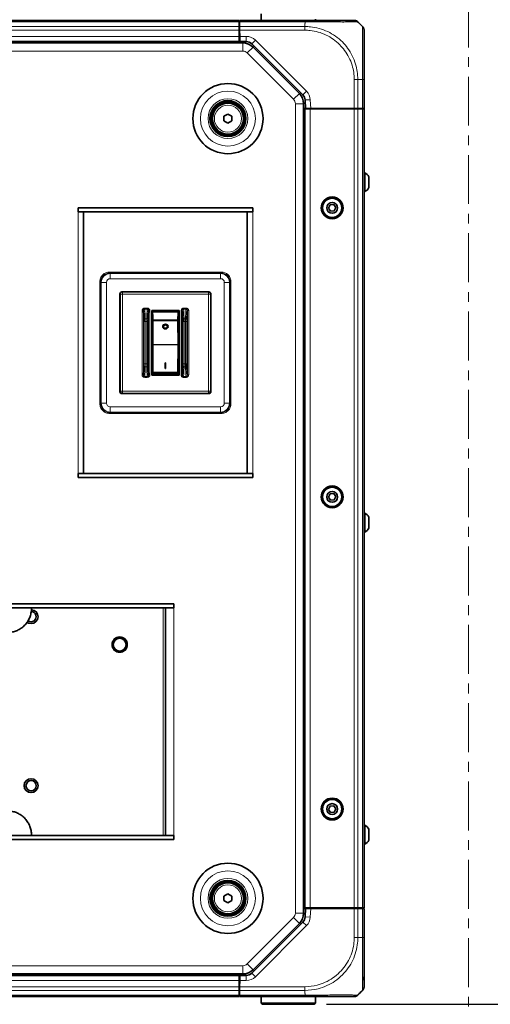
# Model space of a CAD drawing. Header units: millimetres. Extents: x 0 to 1118, y 0 to 864.
# Tile 83 of 91: x 948 to 1009, y 197 to 325. Entities that reach past the tile are written whole.
import ezdxf

# ---------------------------------------------------------------- set-up
doc = ezdxf.new("R2010")
doc.units = ezdxf.units.MM
doc.linetypes.add('CENTER', pattern=[10.16, 6.35, -1.27, 1.27, -1.27])
doc.layers.add('ALPHAREV', color=7, linetype='Continuous', lineweight=25)
doc.styles.add('SLDTEXTSTYLE0', font='TXT', dxfattribs={"width": 0.605})
doc.dimstyles.new('SLDDIMSTYLE0', dxfattribs={"dimtxt": 3.175, "dimasz": 4.572, "dimexe": 0, "dimexo": 0.0625, "dimgap": 0.79375, "dimtad": 0, "dimtih": 1, "dimtoh": 1, "dimdec": 1, "dimlfac": 3, "dimrnd": 1e-09, "dimzin": 4, "dimdsep": 46, "dimtxsty": 'SLDTEXTSTYLE0', "dimsah": 1, "dimcen": 0.09, "dimadec": 0, "dimazin": 1, "dimtfac": 1, "dimtofl": 0, "dimtmove": 0, "dimatfit": 3, "dimfxl": 1, "dimfrac": 2, "dimtolj": 1, "dimtzin": 12, "dimarcsym": 0})

# ---------------------------------------------------------------- blocks, each defined once
blk = doc.blocks.new('_D')
at = {"layer": 'ALPHAREV'}
for p, q in [((972.64, 365.93), (1042.36, 365.93)), ((1040.76, 365.93), (1040.76, 284.59)), ((1041.97, 283.86), (1040.88, 283.86)), ((1040.88, 283.86), (1040.88, 278.99)), ((1050.46, 283.86), (1051.55, 283.86)), ((1051.55, 283.86), (1051.55, 278.99)), ((1040.88, 278.99), (1041.97, 278.99)), ((1051.55, 278.99), (1050.46, 278.99)), ((1040.76, 196.93), (1040.76, 278.26)), ((988, 196.93), (1042.36, 196.93))]:
    blk.add_line(p, q, dxfattribs=at)
for points in [[(1040.76, 365.93), (1040, 361.35), (1041.52, 361.35)], [(1040.76, 196.93), (1041.52, 201.5), (1040, 201.5)]]:
    blk.add_solid(points, dxfattribs=at)
at = {"layer": 'ALPHAREV', "char_height": 3.175, "attachment_point": 1, "style": 'SLDTEXTSTYLE0'}
for s, insert in [('507.0', (1028.87, 283.08)), ('20.0', (1041.97, 283.08))]:
    blk.add_mtext(s, dxfattribs=dict(at, insert=insert))

msp = doc.modelspace()

# ---------------------------------------------------------------- linework, layer by layer
at = {"color": 7, "linetype": 'CENTER', "lineweight": 18}
msp.add_line((1006.425, 337.599), (1006.425, 168.317), dxfattribs=at)
at = {"color": 7, "linetype": 'Continuous', "lineweight": 35}
for p, q in [((976.664, 324.593), (731.431, 324.593)), ((976.664, 324.398), (976.664, 324.593)), ((976.751, 324.398), (976.754, 324.593)), ((976.754, 324.593), (985.248, 324.593)), ((979.531, 325.426), (979.531, 324.593)), ((986.564, 324.593), (986.564, 324.76)), ((976.664, 323.788), (976.664, 324.398)), ((976.718, 323.993), (976.664, 323.993)), ((976.664, 323.317), (976.664, 323.788)), ((976.664, 322.51), (976.664, 323.317)), ((976.731, 324.398), (976.711, 324.398)), ((976.711, 324.398), (976.722, 323.788)), ((976.73, 323.317), (976.722, 323.788)), ((976.731, 323.26), (976.729, 323.16)), ((976.744, 322.51), (976.73, 323.317)), ((976.751, 324.398), (976.731, 324.398)), ((992.291, 324.183), (992.686, 323.788)), ((976.664, 323.16), (976.733, 323.16)), ((976.664, 321.843), (976.664, 322.51)), ((976.744, 322.493), (976.664, 322.493)), ((976.756, 321.843), (976.744, 322.51)), ((977.149, 321.66), (730.946, 321.66)), ((976.664, 321.843), (731.431, 321.843)), ((976.664, 321.66), (976.664, 321.843)), ((977.6, 321.843), (976.756, 321.843)), ((976.756, 321.843), (976.759, 321.66)), ((984.943, 314.915), (978.307, 321.55)), ((984.484, 315.098), (978.469, 321.113)), ((992.881, 316.926), (992.881, 313.16)), ((985.031, 208.742), (985.031, 313.778)), ((985.292, 313.16), (985.031, 313.16)), ((985.031, 313.093), (985.214, 313.093)), ((985.881, 313.093), (985.214, 313.093)), ((985.214, 313.093), (985.214, 209.426)), ((985.292, 313.16), (985.234, 314.26)), ((985.96, 313.16), (985.292, 313.16)), ((991.605, 313.093), (985.881, 313.093)), ((985.931, 313.093), (985.931, 313.16)), ((991.605, 313.16), (985.96, 313.16)), ((986.598, 313.16), (986.598, 313.093)), ((986.816, 313.093), (986.814, 313.16)), ((990.547, 313.093), (990.548, 313.16)), ((991.348, 313.16), (991.348, 313.093)), ((991.549, 313.093), (991.548, 313.16)), ((992.076, 313.16), (991.605, 313.16)), ((992.076, 313.093), (991.605, 313.093)), ((992.686, 313.16), (992.076, 313.16)), ((992.686, 313.093), (992.076, 313.093)), ((992.18, 313.093), (992.181, 313.16)), ((992.881, 313.16), (992.686, 313.16)), ((992.881, 313.093), (992.686, 313.093)), ((992.714, 313.16), (992.714, 313.093)), ((992.881, 313.093), (992.881, 209.426)), ((974.698, 312.141), (975.214, 312.44)), ((974.698, 311.545), (974.698, 312.141)), ((975.214, 312.44), (975.731, 312.141)), ((975.731, 312.141), (975.731, 311.545)), ((975.214, 311.247), (974.698, 311.545)), ((975.731, 311.545), (975.214, 311.247)), ((992.968, 304.843), (992.881, 304.843)), ((992.968, 302.343), (992.968, 304.843)), ((993.508, 302.889), (993.508, 304.297)), ((992.881, 302.343), (992.968, 302.343)), ((955.764, 300.26), (955.764, 299.726)), ((978.431, 300.26), (955.764, 300.26)), ((978.431, 299.726), (978.431, 300.26)), ((988.465, 300.651), (988.265, 300.213)), ((988.265, 300.213), (988.545, 299.822)), ((988.944, 300.698), (988.465, 300.651)), ((989.223, 300.306), (988.944, 300.698)), ((989.024, 299.868), (989.223, 300.306)), ((978.431, 299.726), (955.764, 299.726)), ((956.464, 265.793), (956.464, 299.726)), ((977.731, 299.726), (977.731, 265.793)), ((988.545, 299.822), (989.024, 299.868)), ((961.196, 289.102), (961.196, 276.417)), ((972.738, 289.364), (961.458, 289.364)), ((972.999, 276.417), (972.999, 289.102)), ((965.328, 286.964), (965.328, 278.556)), ((968.867, 286.964), (965.328, 286.964)), ((965.341, 286.951), (965.328, 286.964)), ((965.341, 286.951), (965.341, 283.285)), ((965.424, 286.708), (965.404, 286.869)), ((965.404, 284.186), (965.404, 286.869)), ((968.791, 286.869), (965.404, 286.869)), ((966.848, 286.964), (966.848, 286.869)), ((966.937, 286.869), (966.937, 286.964)), ((967.259, 286.964), (967.259, 286.869)), ((967.347, 286.869), (967.347, 286.964)), ((968.772, 286.708), (968.791, 286.869)), ((968.791, 284.186), (968.791, 286.869)), ((968.867, 286.964), (968.855, 286.951)), ((968.855, 283.285), (968.855, 286.951)), ((968.867, 278.556), (968.867, 286.964)), ((965.489, 285.597), (965.458, 282.54)), ((968.706, 285.597), (968.738, 282.54)), ((965.404, 283.519), (965.404, 284.186)), ((966.759, 284.863), (966.759, 284.854)), ((967.436, 284.854), (967.436, 284.863)), ((968.791, 284.186), (968.791, 283.519)), ((965.404, 283.519), (965.414, 283.409)), ((965.408, 282.4), (965.404, 282.444)), ((965.404, 282.444), (965.404, 281.729)), ((965.458, 282.476), (965.489, 278.946)), ((968.738, 282.476), (968.706, 278.946)), ((968.781, 283.409), (968.791, 283.519)), ((968.791, 282.444), (968.787, 282.4)), ((968.791, 282.444), (968.791, 281.729)), ((965.341, 282.235), (965.341, 278.569)), ((965.404, 278.936), (965.404, 281.729)), ((968.791, 278.936), (968.791, 281.729)), ((968.855, 278.569), (968.855, 282.235)), ((967.13, 280.144), (967.065, 280.144)), ((967.065, 280.135), (967.065, 280.144)), ((967.065, 280.135), (967.13, 280.135)), ((967.065, 280.135), (967.065, 279.433)), ((967.13, 280.144), (967.13, 280.135)), ((967.13, 279.433), (967.13, 280.135)), ((965.328, 278.556), (965.341, 278.569)), ((965.328, 278.556), (968.867, 278.556)), ((965.341, 278.569), (968.855, 278.569)), ((965.404, 278.936), (965.424, 278.812)), ((965.456, 278.707), (968.74, 278.707)), ((967.065, 279.433), (967.13, 279.433)), ((968.791, 278.936), (968.772, 278.812)), ((968.867, 278.556), (968.855, 278.569)), ((961.458, 276.156), (972.738, 276.156)), ((955.764, 265.793), (955.764, 265.26)), ((955.764, 265.793), (978.431, 265.793)), ((978.431, 265.26), (978.431, 265.793)), ((955.764, 265.26), (978.431, 265.26)), ((988.944, 263.198), (988.465, 263.151)), ((989.223, 262.806), (988.944, 263.198)), ((988.465, 263.151), (988.265, 262.713)), ((988.265, 262.713), (988.545, 262.322)), ((988.545, 262.322), (989.024, 262.368)), ((989.024, 262.368), (989.223, 262.806)), ((992.968, 260.676), (992.881, 260.676)), ((992.968, 258.176), (992.968, 260.676)), ((993.508, 258.723), (993.508, 260.13)), ((992.881, 258.176), (992.968, 258.176)), ((901.796, 248.893), (968.193, 248.893)), ((968.193, 248.359), (901.796, 248.359)), ((967.126, 248.359), (967.126, 218.826)), ((968.193, 248.893), (968.193, 248.359)), ((988.465, 222.651), (988.265, 222.213)), ((988.944, 222.698), (988.465, 222.651)), ((989.223, 222.306), (988.944, 222.698)), ((989.024, 221.868), (989.223, 222.306)), ((988.265, 222.213), (988.545, 221.822)), ((988.545, 221.822), (989.024, 221.868)), ((992.968, 220.176), (992.881, 220.176)), ((992.968, 217.676), (992.968, 220.176)), ((901.796, 218.826), (968.193, 218.826)), ((966.598, 218.826), (903.398, 218.826)), ((966.598, 218.826), (966.598, 218.826)), ((968.193, 218.826), (968.193, 218.293)), ((993.508, 218.223), (993.508, 219.63)), ((968.193, 218.293), (901.796, 218.293)), ((992.881, 217.676), (992.968, 217.676)), ((974.698, 210.975), (975.214, 211.273)), ((974.698, 210.378), (974.698, 210.975)), ((975.214, 211.273), (975.731, 210.975)), ((975.731, 210.975), (975.731, 210.378)), ((975.214, 210.08), (974.698, 210.378)), ((975.731, 210.378), (975.214, 210.08)), ((985.214, 209.426), (985.031, 209.426)), ((985.031, 209.36), (985.292, 209.36)), ((985.881, 209.426), (985.214, 209.426)), ((985.234, 208.26), (985.292, 209.36)), ((985.292, 209.36), (985.96, 209.36)), ((991.605, 209.426), (985.881, 209.426)), ((985.931, 209.36), (985.931, 209.426)), ((985.96, 209.36), (991.605, 209.36)), ((986.598, 209.426), (986.598, 209.36)), ((986.816, 209.426), (986.814, 209.36)), ((990.547, 209.426), (990.548, 209.36)), ((991.348, 209.426), (991.348, 209.36)), ((991.549, 209.426), (991.548, 209.36)), ((992.076, 209.426), (991.605, 209.426)), ((991.605, 209.36), (992.076, 209.36)), ((992.686, 209.426), (992.076, 209.426)), ((992.076, 209.36), (992.686, 209.36)), ((992.18, 209.426), (992.181, 209.36)), ((992.881, 209.426), (992.686, 209.426)), ((992.686, 209.36), (992.881, 209.36)), ((992.714, 209.426), (992.714, 209.36)), ((992.881, 209.36), (992.881, 205.594)), ((978.307, 200.969), (984.943, 207.605)), ((978.469, 201.407), (984.484, 207.422)), ((730.946, 200.86), (977.149, 200.86)), ((731.431, 200.676), (976.664, 200.676)), ((976.664, 200.86), (976.664, 200.676)), ((976.664, 200.676), (976.664, 200.01)), ((976.744, 200.01), (976.756, 200.676)), ((976.756, 200.676), (976.759, 200.86)), ((976.756, 200.676), (977.6, 200.676)), ((976.664, 200.026), (976.744, 200.026)), ((976.664, 200.01), (976.664, 199.203)), ((976.733, 199.36), (976.664, 199.36)), ((976.729, 199.36), (976.731, 199.26)), ((976.744, 200.01), (976.73, 199.203)), ((976.664, 199.203), (976.664, 198.731)), ((976.664, 198.731), (976.664, 198.122)), ((976.664, 198.526), (976.718, 198.526)), ((976.664, 198.122), (976.664, 197.926)), ((976.711, 198.122), (976.722, 198.731)), ((976.711, 198.122), (976.731, 198.122)), ((976.722, 198.731), (976.73, 199.203)), ((976.731, 198.122), (976.751, 198.122)), ((976.754, 197.926), (976.751, 198.122)), ((992.291, 198.336), (992.686, 198.731)), ((731.431, 197.926), (976.664, 197.926)), ((985.248, 197.926), (976.754, 197.926)), ((979.531, 197.926), (979.531, 197.093)), ((979.531, 197.093), (979.698, 196.926)), ((979.531, 197.093), (986.564, 197.093)), ((986.398, 196.926), (979.698, 196.926)), ((986.398, 196.926), (986.564, 197.093)), ((986.564, 197.093), (986.564, 197.926))]:
    msp.add_line(p, q, dxfattribs=at)
at = {"color": 7, "linetype": 'Continuous', "lineweight": 18}
for p, q in [((976.664, 324.398), (731.431, 324.398)), ((976.664, 323.788), (731.431, 323.788)), ((976.664, 323.317), (731.431, 323.317)), ((976.722, 323.788), (985.214, 323.788)), ((985.214, 323.317), (976.73, 323.317)), ((976.731, 323.26), (976.731, 323.16)), ((985.252, 324.398), (976.751, 324.398)), ((985.214, 324.183), (985.214, 323.788)), ((976.664, 322.51), (731.431, 322.51)), ((976.744, 322.51), (977.6, 322.51)), ((977.6, 321.843), (977.6, 322.51)), ((978.307, 321.55), (978.779, 322.022)), ((978.779, 322.022), (985.414, 315.386)), ((976.664, 321.676), (731.431, 321.676)), ((977.149, 320.593), (977.149, 321.66)), ((977.715, 320.359), (978.469, 321.113)), ((977.149, 320.593), (730.946, 320.593)), ((983.73, 314.344), (977.715, 320.359)), ((991.605, 313.16), (991.605, 316.926)), ((992.686, 316.926), (992.076, 316.926)), ((992.076, 316.926), (992.076, 313.16)), ((992.686, 313.16), (992.686, 316.926)), ((983.73, 314.344), (984.484, 315.098)), ((984.943, 314.915), (985.414, 315.386)), ((985.234, 314.26), (985.9, 314.295)), ((985.9, 314.295), (985.96, 313.16)), ((983.964, 208.742), (983.964, 313.778)), ((983.964, 313.778), (985.031, 313.778)), ((985.881, 313.093), (985.881, 209.426)), ((991.605, 313.093), (991.605, 209.426)), ((992.076, 313.093), (992.076, 209.426)), ((992.551, 313.093), (992.551, 313.16)), ((992.686, 313.093), (992.686, 209.426)), ((955.764, 265.793), (955.764, 299.726)), ((978.431, 299.726), (978.431, 265.793)), ((959.874, 291.938), (959.874, 291.809)), ((959.874, 291.938), (974.321, 291.938)), ((959.874, 291.809), (959.932, 291.751)), ((974.321, 291.809), (959.874, 291.809)), ((959.932, 291.075), (959.932, 291.751)), ((959.932, 291.751), (974.264, 291.751)), ((974.264, 291.751), (974.321, 291.809)), ((974.264, 291.075), (974.264, 291.751)), ((974.321, 291.809), (974.321, 291.938)), ((958.586, 290.65), (958.715, 290.65)), ((958.586, 274.87), (958.586, 290.65)), ((958.773, 290.592), (958.715, 290.65)), ((958.715, 290.65), (958.715, 274.87)), ((958.773, 290.592), (959.449, 290.592)), ((958.773, 274.927), (958.773, 290.592)), ((959.449, 290.592), (959.449, 274.927)), ((974.264, 291.075), (959.932, 291.075)), ((974.747, 274.927), (974.747, 290.592)), ((974.747, 290.592), (975.423, 290.592)), ((975.48, 290.65), (975.423, 290.592)), ((975.423, 290.592), (975.423, 274.927)), ((975.48, 274.87), (975.48, 290.65)), ((975.48, 290.65), (975.609, 290.65)), ((975.609, 290.65), (975.609, 274.87)), ((961.196, 289.102), (961.25, 289.049)), ((961.25, 289.049), (961.511, 289.049)), ((961.25, 289.049), (961.25, 276.47)), ((961.511, 289.311), (961.458, 289.364)), ((961.511, 289.049), (961.511, 289.311)), ((972.684, 289.311), (961.511, 289.311)), ((961.511, 289.049), (961.511, 276.47)), ((972.684, 289.049), (961.511, 289.049)), ((972.738, 289.364), (972.684, 289.311)), ((972.684, 289.311), (972.684, 289.049)), ((972.684, 276.47), (972.684, 289.049)), ((972.684, 289.049), (972.946, 289.049)), ((972.946, 289.049), (972.999, 289.102)), ((972.946, 276.47), (972.946, 289.049)), ((964.076, 286.941), (964.246, 286.941)), ((964.076, 286.941), (964.076, 278.579)), ((964.246, 286.941), (964.246, 278.579)), ((964.746, 287.25), (964.412, 287.25)), ((964.415, 287.106), (964.412, 287.125)), ((964.412, 287.125), (964.746, 287.125)), ((964.746, 287.125), (964.743, 287.106)), ((964.912, 278.579), (964.912, 286.941)), ((965.081, 278.579), (965.081, 286.941)), ((965.424, 286.708), (968.772, 286.708)), ((967.089, 286.964), (967.089, 286.869)), ((969.155, 286.949), (969.155, 278.57)), ((969.282, 286.949), (969.282, 278.57)), ((969.783, 287.25), (969.45, 287.25)), ((969.451, 287.115), (969.45, 287.125)), ((969.45, 287.125), (969.783, 287.125)), ((969.783, 287.125), (969.781, 287.106)), ((969.783, 287.25), (969.783, 287.125)), ((969.95, 278.579), (969.95, 286.941)), ((970.119, 278.579), (970.119, 286.941)), ((964.319, 285.509), (964.319, 280.01)), ((964.672, 285.878), (964.485, 285.878)), ((964.489, 285.509), (964.489, 280.01)), ((964.669, 285.509), (964.489, 285.509)), ((964.669, 280.01), (964.669, 285.509)), ((964.838, 280.01), (964.838, 285.509)), ((968.708, 285.752), (965.487, 285.752)), ((965.489, 285.597), (968.706, 285.597)), ((969.357, 285.512), (969.357, 280.008)), ((969.71, 285.88), (969.523, 285.88)), ((969.526, 285.512), (969.526, 280.008)), ((969.707, 285.512), (969.526, 285.512)), ((969.707, 280.008), (969.707, 285.512)), ((969.876, 280.008), (969.876, 285.512)), ((968.738, 282.54), (965.458, 282.54)), ((965.458, 282.476), (968.738, 282.476)), ((964.669, 280.01), (964.489, 280.01)), ((969.707, 280.008), (969.526, 280.008)), ((964.672, 279.642), (964.485, 279.642)), ((965.081, 278.579), (964.912, 278.579)), ((965.487, 278.823), (968.708, 278.823)), ((968.706, 278.946), (965.489, 278.946)), ((969.71, 279.64), (969.523, 279.64)), ((970.119, 278.579), (969.95, 278.579)), ((964.412, 278.395), (964.415, 278.413)), ((964.746, 278.395), (964.412, 278.395)), ((964.412, 278.27), (964.412, 278.395)), ((964.412, 278.27), (964.746, 278.27)), ((964.743, 278.413), (964.746, 278.395)), ((969.45, 278.395), (969.451, 278.404)), ((969.783, 278.395), (969.45, 278.395)), ((969.45, 278.27), (969.45, 278.395)), ((969.45, 278.27), (969.783, 278.27)), ((969.781, 278.413), (969.783, 278.395)), ((961.25, 276.47), (961.196, 276.417)), ((961.511, 276.47), (961.25, 276.47)), ((961.458, 276.156), (961.511, 276.209)), ((961.511, 276.209), (961.511, 276.47)), ((961.511, 276.47), (972.684, 276.47)), ((961.511, 276.209), (972.684, 276.209)), ((972.684, 276.47), (972.684, 276.209)), ((972.946, 276.47), (972.684, 276.47)), ((972.684, 276.209), (972.738, 276.156)), ((972.999, 276.417), (972.946, 276.47)), ((958.586, 274.87), (958.715, 274.87)), ((958.715, 274.87), (958.773, 274.927)), ((958.773, 274.927), (959.449, 274.927)), ((974.747, 274.927), (975.423, 274.927)), ((975.423, 274.927), (975.48, 274.87)), ((975.48, 274.87), (975.609, 274.87)), ((959.932, 273.768), (959.874, 273.71)), ((959.874, 273.71), (974.321, 273.71)), ((959.874, 273.582), (959.874, 273.71)), ((974.321, 273.582), (959.874, 273.582)), ((959.932, 274.444), (974.264, 274.444)), ((959.932, 273.768), (959.932, 274.444)), ((974.264, 273.768), (959.932, 273.768)), ((974.264, 273.768), (974.264, 274.444)), ((974.321, 273.71), (974.264, 273.768)), ((974.321, 273.71), (974.321, 273.582)), ((966.798, 248.359), (966.798, 218.826)), ((968.193, 248.359), (968.193, 218.826)), ((983.964, 208.742), (985.031, 208.742)), ((985.9, 208.225), (985.234, 208.26)), ((985.96, 209.36), (985.9, 208.225)), ((991.605, 205.594), (991.605, 209.36)), ((992.076, 209.36), (992.076, 205.593)), ((992.551, 209.36), (992.551, 209.426)), ((992.686, 205.593), (992.686, 209.36)), ((977.715, 202.161), (983.73, 208.176)), ((985.414, 207.134), (978.779, 200.498)), ((983.73, 208.176), (984.484, 207.422)), ((985.414, 207.134), (984.943, 207.605)), ((992.076, 205.593), (992.686, 205.593)), ((730.946, 201.926), (977.149, 201.926)), ((977.149, 201.926), (977.149, 200.86)), ((977.715, 202.161), (978.469, 201.407)), ((731.431, 200.843), (976.664, 200.843)), ((977.6, 200.01), (977.6, 200.676)), ((978.779, 200.498), (978.307, 200.969)), ((731.431, 200.01), (976.664, 200.01)), ((976.731, 199.36), (976.731, 199.26)), ((977.6, 200.01), (976.744, 200.01)), ((731.431, 199.203), (976.664, 199.203)), ((731.431, 198.731), (976.664, 198.731)), ((731.431, 198.122), (976.664, 198.122)), ((985.214, 198.731), (976.722, 198.731)), ((976.73, 199.203), (985.214, 199.203)), ((976.751, 198.122), (985.252, 198.122)), ((985.214, 198.336), (985.214, 198.731))]:
    msp.add_line(p, q, dxfattribs=at)
at = {"color": 7, "linetype": 'Continuous', "lineweight": 18, "flags": 128}
for points in [[(964.838, 285.509), (964.834, 285.509), (964.824, 285.509), (964.808, 285.509), (964.787, 285.509), (964.761, 285.509), (964.733, 285.509), (964.701, 285.509), (964.669, 285.509)], [(964.319, 280.01), (964.324, 280.01), (964.334, 280.01), (964.35, 280.01), (964.371, 280.01), (964.396, 280.01), (964.425, 280.01), (964.456, 280.01), (964.489, 280.01)], [(969.357, 280.008), (969.361, 280.008), (969.372, 280.008), (969.388, 280.008), (969.409, 280.008), (969.434, 280.008), (969.463, 280.008), (969.494, 280.008), (969.526, 280.008)], [(949.134, 246.494), (949.338, 246.383), (949.664, 246.322)]]:
    msp.add_lwpolyline(points, dxfattribs=at)
at = {"color": 7, "linetype": 'Continuous', "lineweight": 35, "flags": 128}
msp.add_lwpolyline([(949.135, 246.496), (949.338, 246.385), (949.664, 246.324)], dxfattribs=at)
at = {"color": 7, "linetype": 'Continuous', "lineweight": 35}
for centre, radius in [((975.214, 311.843), 4.555), ((975.214, 311.843), 2.333), ((975.214, 311.843), 2.25), ((975.214, 311.843), 2.1), ((975.214, 311.843), 2), ((988.744, 300.26), 1.417), ((988.744, 300.26), 1.312), ((988.744, 300.26), 1.25), ((988.744, 300.26), 0.704), ((988.744, 262.76), 1.417), ((988.744, 262.76), 1.312), ((988.744, 262.76), 1.25), ((988.744, 262.76), 0.704), ((961.164, 243.593), 0.992), ((961.164, 243.593), 0.833), ((949.664, 225.293), 0.902), ((949.664, 225.293), 0.667), ((988.744, 222.26), 1.417), ((988.744, 222.26), 1.312), ((988.744, 222.26), 1.25), ((988.744, 222.26), 0.704), ((975.214, 210.676), 4.555), ((975.214, 210.676), 2.333), ((975.214, 210.676), 2.25), ((975.214, 210.676), 2.1), ((975.214, 210.676), 2)]:
    msp.add_circle(centre, radius, dxfattribs=at)
at = {"color": 7, "linetype": 'Continuous', "lineweight": 18}
for centre, radius in [((975.214, 311.843), 3.569), ((975.214, 311.843), 2.583), ((975.214, 311.843), 1.757), ((961.164, 243.593), 0.994), ((949.664, 225.293), 0.904), ((975.214, 210.676), 3.569), ((975.214, 210.676), 2.583), ((975.214, 210.676), 1.757)]:
    msp.add_circle(centre, radius, dxfattribs=at)
at = {"color": 7, "linetype": 'Continuous', "lineweight": 35}
for centre, radius, start, end in [((991.605, 323.926), 0.667, 68.38514, 90), ((977.149, 319.793), 1.867, 45, 90), ((977.6, 320.843), 1, 45, 90), ((983.164, 313.778), 1.867, 360, 45), ((984.236, 314.207), 1, 3, 45), ((992.249, 303.593), 1.442, 29.2162, 60.11785), ((992.249, 303.593), 1.442, 299.88215, 330.7838), ((961.513, 276.473), 0.264, 180.50813, 269.49187), ((992.249, 259.426), 1.442, 29.2162, 60.11785), ((992.249, 259.426), 1.442, 299.88215, 330.7838), ((949.664, 247.226), 0.667, 233.55743, 90), ((949.664, 247.226), 0.902, 270, 87.1926), ((992.249, 218.926), 1.442, 29.2162, 60.11785), ((992.249, 218.926), 1.442, 299.88215, 330.7838), ((983.164, 208.742), 1.867, 315, 0), ((984.236, 208.312), 1, 315, 357), ((977.149, 202.726), 1.867, 270, 315), ((977.6, 201.676), 1, 270, 315), ((992.214, 200.01), 0.667, 0, 47.26112), ((991.605, 198.593), 0.667, 270, 291.61486)]:
    msp.add_arc(centre, radius, start, end, dxfattribs=at)
at = {"color": 7, "linetype": 'Continuous', "lineweight": 18}
for centre, radius, start, end in [((977.6, 320.843), 1.667, 45, 90), ((977.149, 319.793), 0.8, 45, 90), ((983.164, 313.778), 0.8, 0, 45), ((984.236, 314.207), 1.667, 3, 45), ((961.513, 289.047), 0.264, 90.50813, 179.49187), ((972.682, 289.047), 0.264, 0.50813, 89.49187), ((972.682, 276.473), 0.264, 270.50813, 359.49187), ((949.664, 247.226), 0.904, 270, 87.18869), ((983.164, 208.742), 0.8, 315, 0), ((984.236, 208.312), 1.667, 315, 357), ((977.149, 202.726), 0.8, 270, 315), ((977.6, 201.676), 1.667, 270, 315)]:
    msp.add_arc(centre, radius, start, end, dxfattribs=at)
for centre, major_axis, ratio, start_param, end_param in [((959.967, 290.558), (0.92, -0.92), 0.9222464, 2.3897132, 3.8934721), ((959.967, 290.558), (0.849, 0.849), 0.9910615, 0.8189169, 2.3226757), ((974.229, 290.558), (-0.849, 0.849), 0.9910615, 3.9605096, 5.4642684), ((974.229, 290.558), (0.92, 0.92), 0.9222464, 5.5313059, 7.0350647), ((959.967, 290.558), (-0.378, 0.378), 0.9351131, 5.5313059, 7.0350647), ((974.229, 290.558), (-0.378, -0.378), 0.9351131, 2.3897132, 3.8934721), ((959.967, 274.962), (0.92, 0.92), 0.9222464, 2.3897132, 3.8934721), ((959.967, 274.962), (-0.849, 0.849), 0.9910615, 0.8189169, 2.3226757), ((959.967, 274.962), (-0.378, -0.378), 0.9351131, 5.5313059, 7.0350647), ((974.229, 274.962), (-0.378, 0.378), 0.9351131, 2.3897132, 3.8934721), ((974.229, 274.962), (0.849, 0.849), 0.9910615, 3.9605096, 5.4642684), ((974.229, 274.962), (0.92, -0.92), 0.9222464, 5.5313059, 7.0350647)]:
    msp.add_ellipse(centre, major_axis=major_axis, ratio=ratio, start_param=start_param, end_param=end_param, dxfattribs=at)
at = {"color": 7, "linetype": 'Continuous', "lineweight": 35}
for centre, major_axis, ratio, start_param, end_param in [((961.46, 289.1), (-0.187, 0.187), 0.9924325, 5.5015852, 7.0647854), ((972.735, 289.1), (0.187, 0.187), 0.9924325, 5.5015852, 7.0647854), ((965.419, 282.781), (-0.037, 4.106), 0.0337281, 5.5212123, 5.9861741), ((968.777, 282.781), (0.037, 4.106), 0.0337281, 0.2970112, 0.761973), ((965.485, 285.661), (-0.001, 0.127), 0.0337281, 4.188485, 5.5212123), ((968.71, 285.661), (0.001, 0.127), 0.0337281, 0.761973, 2.0947003), ((965.424, 282.76), (-0.005, 0.538), 0.0337281, 2.2401169, 6.3635909), ((965.424, 283.526), (-0.003, 0.339), 0.0337281, 1.922519, 2.3171499), ((965.462, 282.476), (-0.001, 0.127), 0.0337281, 1.0468924, 1.5704911), ((968.734, 282.476), (0.001, 0.127), 0.0337281, 4.7126942, 5.2362929), ((968.772, 282.76), (0.005, 0.538), 0.0337281, 6.2027798, 10.3262538), ((968.772, 283.526), (0.003, 0.339), 0.0337281, 3.9660354, 4.3606663), ((968.78, 282.087), (0.003, 0.339), 0.0337281, 5.8851819, 6.2798128), ((965.419, 282.813), (-0.037, 4.106), 0.0337281, 2.9143947, 3.3793565), ((965.485, 278.946), (-0.001, 0.127), 0.0337281, 3.3793565, 4.7120838), ((968.71, 278.946), (0.001, 0.127), 0.0337281, 1.5711015, 2.9038288), ((968.777, 282.813), (0.037, 4.106), 0.0337281, 2.9038288, 3.3687906), ((961.46, 276.419), (-0.187, -0.187), 0.9924325, 5.5015852, 7.0647854), ((972.735, 276.419), (0.187, -0.187), 0.9924325, 5.5015852, 7.0647854)]:
    msp.add_ellipse(centre, major_axis=major_axis, ratio=ratio, start_param=start_param, end_param=end_param, dxfattribs=at)
for centre, major_axis in [((967.098, 284.863), (0.339, 0)), ((967.098, 284.854), (0.339, 0)), ((967.098, 284.863), (0.254, 0)), ((967.098, 284.854), (0.254, 0))]:
    msp.add_ellipse(centre, major_axis=major_axis, ratio=0.8965755, dxfattribs=at)
for points, knots in [([(985.248, 324.593), (985.739, 324.593), (986.59, 324.593), (987.741, 324.593), (988.773, 324.593), (989.688, 324.593), (990.447, 324.593), (991.005, 324.593), (991.391, 324.593), (991.578, 324.593), (991.598, 324.593), (991.605, 324.593)], [0, 0, 0, 0, 0.1476521, 0.2562048, 0.3647764, 0.4995885, 0.6089422, 0.7182918, 0.8277419, 0.9371756, 1, 1, 1, 1]), ([(992.693, 323.776), (992.546, 323.921), (992.333, 324.131), (992.105, 324.333), (992.035, 324.395)], [0, 0, 0, 0, 0.6913844, 1, 1, 1, 1]), ([(992.076, 324.398), (992.094, 324.38), (992.153, 324.321), (992.222, 324.252), (992.275, 324.199), (992.288, 324.187), (992.29, 324.184), (992.291, 324.183)], [0, 0, 0, 0, 0.2452024, 0.8175352, 0.9606824, 0.9921507, 1, 1, 1, 1]), ([(992.881, 323.317), (992.881, 323.279), (992.881, 323.215), (992.881, 322.765), (992.881, 322.202), (992.881, 321.476), (992.881, 320.621), (992.881, 319.676), (992.881, 318.649), (992.881, 317.718), (992.881, 317.139), (992.881, 316.926)], [0, 0, 0, 0, 0.1584128, 0.2711139, 0.3838354, 0.4991898, 0.6083334, 0.7174776, 0.826751, 0.9360043, 1, 1, 1, 1]), ([(965.341, 283.285), (965.34, 283.282), (965.339, 283.277), (965.337, 283.233), (965.335, 283.17), (965.333, 283.072), (965.332, 282.933), (965.332, 282.76), (965.332, 282.587), (965.333, 282.447), (965.335, 282.349), (965.337, 282.287), (965.339, 282.243), (965.34, 282.238), (965.341, 282.235)], [0, 0, 0, 0, 0.075475, 0.1507843, 0.2177101, 0.2845248, 0.4007071, 0.5000016, 0.5992921, 0.7154731, 0.7823983, 0.849215, 0.9245801, 1, 1, 1, 1]), ([(968.855, 282.235), (968.855, 282.238), (968.857, 282.243), (968.859, 282.287), (968.86, 282.349), (968.862, 282.447), (968.863, 282.587), (968.864, 282.76), (968.863, 282.933), (968.862, 283.072), (968.86, 283.17), (968.859, 283.233), (968.857, 283.277), (968.855, 283.282), (968.855, 283.285)], [0, 0, 0, 0, 0.075475, 0.1507843, 0.2177101, 0.2845248, 0.4007071, 0.5000016, 0.5992921, 0.7154731, 0.7823983, 0.849215, 0.9245801, 1, 1, 1, 1]), ([(946.742, 245.201), (946.862, 245.206), (947.163, 245.218), (947.636, 245.33), (948.139, 245.55), (948.595, 245.863), (948.99, 246.258), (949.313, 246.723), (949.55, 247.244), (949.701, 247.802), (949.72, 248.186), (949.729, 248.376)], [0, 0, 0, 0, 0.0758471, 0.1903084, 0.3047105, 0.4193279, 0.5344483, 0.6502434, 0.7667626, 0.8839601, 1, 1, 1, 1]), ([(949.729, 218.81), (949.726, 218.93), (949.716, 219.244), (949.614, 219.745), (949.405, 220.29), (949.103, 220.786), (948.72, 221.214), (948.269, 221.561), (947.767, 221.811), (947.251, 221.959), (946.904, 221.977), (946.742, 221.985)], [0, 0, 0, 0, 0.0728303, 0.1911515, 0.3097422, 0.4282931, 0.5465568, 0.6642724, 0.7812266, 0.8973245, 1, 1, 1, 1]), ([(992.881, 205.594), (992.881, 205.283), (992.881, 204.663), (992.881, 203.7), (992.881, 202.735), (992.881, 201.837), (992.881, 201.039), (992.881, 200.36), (992.881, 199.802), (992.881, 199.417), (992.881, 199.228), (992.881, 199.21), (992.881, 199.203)], [0, 0, 0, 0, 0.09291466, 0.18581515, 0.29447761, 0.40316207, 0.50020129, 0.60862537, 0.71704406, 0.82556878, 0.93408084, 1, 1, 1, 1]), ([(992.012, 198.103), (992.09, 198.173), (992.323, 198.38), (992.542, 198.595), (992.687, 198.738)], [0, 0, 0, 0, 0.33446706, 1, 1, 1, 1]), ([(992.291, 198.336), (992.287, 198.333), (992.267, 198.312), (992.195, 198.24), (992.126, 198.172), (992.076, 198.122)], [0, 0, 0, 0, 0.05123887, 0.3045526, 1, 1, 1, 1]), ([(991.605, 197.926), (991.57, 197.926), (991.509, 197.926), (991.106, 197.926), (990.554, 197.926), (989.811, 197.926), (988.911, 197.926), (987.971, 197.926), (986.949, 197.926), (986.028, 197.926), (985.457, 197.926), (985.248, 197.926)], [0, 0, 0, 0, 0.1476521, 0.2562048, 0.3647764, 0.4995885, 0.6089422, 0.7182918, 0.8277419, 0.9371756, 1, 1, 1, 1])]:
    msp.add_open_spline(points, degree=3, knots=knots, dxfattribs=at)
at = {"color": 7, "linetype": 'Continuous', "lineweight": 18}
for points in [[(985.252, 324.398), (985.251, 324.427), (985.251, 324.485), (985.25, 324.546), (985.249, 324.586), (985.249, 324.591), (985.248, 324.593)], [(985.214, 323.789), (985.214, 323.756), (985.214, 323.691), (985.214, 323.574), (985.214, 323.448), (985.214, 323.361), (985.214, 323.317)], [(992.076, 316.926), (992.044, 316.926), (991.978, 316.926), (991.861, 316.926), (991.736, 316.926), (991.649, 316.926), (991.605, 316.926)], [(992.686, 316.926), (992.715, 316.926), (992.773, 316.926), (992.834, 316.926), (992.874, 316.926), (992.879, 316.926), (992.881, 316.926)], [(964.412, 287.25), (964.412, 287.235), (964.412, 287.206), (964.412, 287.167), (964.412, 287.137), (964.412, 287.129), (964.412, 287.125)], [(964.746, 287.125), (964.746, 287.129), (964.746, 287.137), (964.746, 287.167), (964.746, 287.206), (964.746, 287.235), (964.746, 287.25)], [(965.081, 286.941), (965.06, 286.941), (965.016, 286.941), (964.961, 286.941), (964.922, 286.941), (964.915, 286.941), (964.912, 286.941)], [(969.282, 286.949), (969.28, 286.949), (969.275, 286.949), (969.245, 286.949), (969.204, 286.949), (969.171, 286.949), (969.155, 286.949)], [(969.45, 287.25), (969.45, 287.235), (969.45, 287.206), (969.45, 287.167), (969.45, 287.137), (969.45, 287.129), (969.45, 287.125)], [(970.119, 286.941), (970.097, 286.941), (970.054, 286.941), (969.999, 286.941), (969.959, 286.941), (969.953, 286.941), (969.95, 286.941)], [(964.319, 285.509), (964.323, 285.509), (964.329, 285.509), (964.368, 285.509), (964.424, 285.509), (964.467, 285.509), (964.489, 285.509)], [(964.838, 285.509), (964.838, 285.556), (964.839, 285.649), (964.841, 285.722), (964.842, 285.759)], [(969.357, 285.512), (969.36, 285.512), (969.367, 285.512), (969.406, 285.512), (969.461, 285.512), (969.505, 285.512), (969.526, 285.512)], [(969.876, 285.512), (969.873, 285.512), (969.866, 285.512), (969.827, 285.512), (969.772, 285.512), (969.728, 285.512), (969.707, 285.512)], [(969.876, 285.512), (969.876, 285.558), (969.876, 285.652), (969.878, 285.725), (969.879, 285.761)], [(964.319, 280.01), (964.319, 279.964), (964.319, 279.87), (964.317, 279.797), (964.316, 279.761)], [(964.838, 280.01), (964.835, 280.01), (964.829, 280.01), (964.789, 280.01), (964.734, 280.01), (964.691, 280.01), (964.669, 280.01)], [(969.357, 280.008), (969.357, 279.961), (969.357, 279.868), (969.355, 279.795), (969.354, 279.758)], [(969.876, 280.008), (969.873, 280.008), (969.866, 280.008), (969.827, 280.008), (969.772, 280.008), (969.728, 280.008), (969.707, 280.008)], [(964.076, 278.579), (964.098, 278.579), (964.142, 278.579), (964.197, 278.579), (964.236, 278.579), (964.242, 278.579), (964.246, 278.579)], [(969.155, 278.57), (969.171, 278.57), (969.204, 278.57), (969.245, 278.57), (969.275, 278.57), (969.28, 278.57), (969.282, 278.57)], [(964.746, 278.27), (964.746, 278.285), (964.746, 278.314), (964.746, 278.352), (964.746, 278.382), (964.746, 278.391), (964.746, 278.395)], [(969.783, 278.27), (969.783, 278.285), (969.783, 278.314), (969.783, 278.352), (969.783, 278.382), (969.783, 278.391), (969.783, 278.395)], [(992.076, 205.593), (992.044, 205.593), (991.978, 205.593), (991.861, 205.594), (991.736, 205.594), (991.648, 205.594), (991.605, 205.594)], [(992.686, 205.593), (992.715, 205.593), (992.773, 205.593), (992.834, 205.594), (992.874, 205.594), (992.879, 205.594), (992.881, 205.594)], [(985.214, 198.731), (985.214, 198.764), (985.214, 198.829), (985.214, 198.946), (985.214, 199.072), (985.214, 199.159), (985.214, 199.203)], [(985.252, 198.122), (985.251, 198.093), (985.251, 198.034), (985.25, 197.974), (985.249, 197.934), (985.249, 197.929), (985.248, 197.926)]]:
    msp.add_open_spline(points, degree=3, dxfattribs=at)
at = {"color": 7, "linetype": 'Continuous', "lineweight": 35}
for points in [[(992.076, 324.398), (992.044, 324.427), (991.979, 324.485), (991.862, 324.546), (991.736, 324.586), (991.649, 324.591), (991.605, 324.593)], [(992.686, 323.788), (992.715, 323.756), (992.773, 323.691), (992.834, 323.574), (992.874, 323.448), (992.879, 323.361), (992.881, 323.317)], [(964.246, 286.941), (964.259, 286.823), (964.285, 286.587), (964.306, 286.035), (964.316, 285.759)], [(964.842, 285.759), (964.852, 286.035), (964.873, 286.587), (964.899, 286.823), (964.912, 286.941)], [(969.282, 286.949), (969.295, 286.833), (969.322, 286.6), (969.343, 286.041), (969.354, 285.761)], [(969.879, 285.761), (969.89, 286.037), (969.91, 286.587), (969.937, 286.823), (969.95, 286.941)], [(964.316, 285.759), (964.317, 285.722), (964.319, 285.649), (964.319, 285.556), (964.319, 285.509)], [(969.354, 285.761), (969.355, 285.725), (969.357, 285.652), (969.357, 285.558), (969.357, 285.512)], [(964.842, 279.761), (964.841, 279.797), (964.839, 279.87), (964.838, 279.964), (964.838, 280.01)], [(969.879, 279.758), (969.878, 279.795), (969.876, 279.868), (969.876, 279.961), (969.876, 280.008)], [(964.316, 279.761), (964.306, 279.485), (964.285, 278.933), (964.259, 278.697), (964.246, 278.579)], [(964.912, 278.579), (964.899, 278.697), (964.873, 278.933), (964.852, 279.485), (964.842, 279.761)], [(969.354, 279.758), (969.343, 279.479), (969.322, 278.919), (969.295, 278.687), (969.282, 278.57)], [(969.95, 278.579), (969.937, 278.697), (969.91, 278.932), (969.89, 279.483), (969.879, 279.758)], [(992.076, 198.122), (992.044, 198.093), (991.979, 198.034), (991.862, 197.974), (991.736, 197.934), (991.649, 197.929), (991.605, 197.926)], [(992.686, 198.731), (992.715, 198.764), (992.773, 198.829), (992.834, 198.946), (992.874, 199.072), (992.879, 199.159), (992.881, 199.203)]]:
    msp.add_open_spline(points, degree=3, dxfattribs=at)
at = {"color": 7, "linetype": 'Continuous', "lineweight": 18}
for points, knots in [([(985.214, 324.183), (985.216, 324.187), (985.228, 324.207), (985.241, 324.28), (985.247, 324.348), (985.252, 324.398)], [0, 0, 0, 0, 0.05123887, 0.3045526, 1, 1, 1, 1]), ([(985.214, 323.788), (985.451, 323.781), (986.071, 323.762), (987.074, 323.566), (988.17, 323.16), (989.189, 322.566), (990.058, 321.838), (990.795, 320.979), (991.386, 320.01), (991.795, 318.973), (992.033, 317.931), (992.062, 317.264), (992.076, 316.926)], [0, 0, 0, 0, 0.0657965, 0.1727607, 0.2828934, 0.389757, 0.4997969, 0.5968708, 0.7039461, 0.8142113, 0.9061257, 1, 1, 1, 1]), ([(991.605, 316.926), (991.591, 317.236), (991.564, 317.857), (991.34, 318.82), (990.951, 319.784), (990.398, 320.683), (989.712, 321.481), (988.907, 322.16), (987.969, 322.718), (986.948, 323.103), (986.016, 323.292), (985.434, 323.31), (985.214, 323.317)], [0, 0, 0, 0, 0.09291466, 0.18581515, 0.29447761, 0.40316207, 0.50020129, 0.60862537, 0.71704406, 0.82556878, 0.93408084, 1, 1, 1, 1]), ([(992.076, 324.398), (992.069, 324.398), (992.047, 324.398), (991.854, 324.393), (991.448, 324.385), (990.853, 324.378), (990.038, 324.376), (989.051, 324.379), (987.939, 324.387), (986.699, 324.396), (985.779, 324.397), (985.252, 324.398)], [0, 0, 0, 0, 0.0627052, 0.17058, 0.281665, 0.3894284, 0.5004168, 0.6352696, 0.7422845, 0.8524245, 1, 1, 1, 1]), ([(992.686, 316.926), (992.686, 317.156), (992.686, 317.772), (992.68, 318.774), (992.67, 319.877), (992.662, 320.904), (992.661, 321.825), (992.665, 322.603), (992.673, 323.205), (992.683, 323.68), (992.685, 323.748), (992.686, 323.788)], [0, 0, 0, 0, 0.0638809, 0.1715817, 0.2825247, 0.3900468, 0.5008149, 0.6162125, 0.7271686, 0.8416822, 1, 1, 1, 1]), ([(959.874, 291.938), (959.703, 291.92), (959.365, 291.883), (958.936, 291.588), (958.641, 291.16), (958.605, 290.821), (958.586, 290.65)], [0, 0, 0, 0, 0.25220006, 0.5, 0.74779994, 1, 1, 1, 1]), ([(975.609, 290.65), (975.591, 290.821), (975.554, 291.16), (975.259, 291.588), (974.831, 291.883), (974.492, 291.92), (974.321, 291.938)], [0, 0, 0, 0, 0.25220006, 0.5, 0.74779994, 1, 1, 1, 1]), ([(964.412, 287.25), (964.371, 287.246), (964.305, 287.24), (964.224, 287.2), (964.168, 287.156), (964.125, 287.103), (964.087, 287.033), (964.081, 286.976), (964.076, 286.941)], [0, 0, 0, 0, 0.2436069, 0.388781, 0.5331471, 0.6620573, 0.7901001, 1, 1, 1, 1]), ([(964.412, 287.125), (964.4, 287.124), (964.376, 287.122), (964.342, 287.11), (964.313, 287.091), (964.28, 287.058), (964.252, 287.008), (964.248, 286.963), (964.246, 286.941)], [0, 0, 0, 0, 0.1272144, 0.253921, 0.3801621, 0.5060244, 0.7555365, 1, 1, 1, 1]), ([(964.415, 287.106), (964.394, 287.104), (964.361, 287.1), (964.322, 287.08), (964.295, 287.058), (964.273, 287.032), (964.252, 286.993), (964.248, 286.962), (964.246, 286.941)], [0, 0, 0, 0, 0.2395489, 0.3684179, 0.4999959, 0.6315745, 0.7604452, 1, 1, 1, 1]), ([(964.415, 287.106), (964.422, 287.043), (964.437, 286.922), (964.461, 286.545), (964.476, 286.137), (964.485, 285.878)], [0, 0, 0, 0, 0.28354044, 0.5448938, 1, 1, 1, 1]), ([(964.672, 285.878), (964.682, 286.137), (964.697, 286.545), (964.721, 286.922), (964.735, 287.043), (964.743, 287.106)], [0, 0, 0, 0, 0.4551062, 0.7164596, 1, 1, 1, 1]), ([(964.743, 287.106), (964.764, 287.104), (964.797, 287.1), (964.836, 287.08), (964.863, 287.058), (964.885, 287.032), (964.906, 286.993), (964.91, 286.962), (964.912, 286.941)], [0, 0, 0, 0, 0.2395773, 0.3684548, 0.500036, 0.631612, 0.7604744, 1, 1, 1, 1]), ([(965.081, 286.941), (965.077, 286.976), (965.07, 287.033), (965.032, 287.103), (964.989, 287.156), (964.934, 287.2), (964.853, 287.24), (964.787, 287.246), (964.746, 287.25)], [0, 0, 0, 0, 0.21068041, 0.33856748, 0.46660242, 0.61137021, 0.75623857, 1, 1, 1, 1]), ([(964.912, 286.941), (964.91, 286.963), (964.906, 287.008), (964.878, 287.058), (964.845, 287.091), (964.815, 287.11), (964.782, 287.122), (964.758, 287.124), (964.746, 287.125)], [0, 0, 0, 0, 0.2444633, 0.4939754, 0.6198377, 0.7460788, 0.8727855, 1, 1, 1, 1]), ([(969.45, 287.25), (969.413, 287.246), (969.356, 287.239), (969.288, 287.203), (969.241, 287.164), (969.202, 287.117), (969.165, 287.046), (969.159, 286.988), (969.155, 286.949)], [0, 0, 0, 0, 0.2344119, 0.3643901, 0.4941084, 0.6245061, 0.7549077, 1, 1, 1, 1]), ([(969.45, 287.125), (969.439, 287.124), (969.416, 287.123), (969.384, 287.112), (969.355, 287.096), (969.321, 287.066), (969.289, 287.017), (969.284, 286.972), (969.282, 286.949)], [0, 0, 0, 0, 0.1236517, 0.2473515, 0.371391, 0.4960177, 0.7464243, 1, 1, 1, 1]), ([(969.282, 286.949), (969.284, 286.97), (969.288, 287.002), (969.309, 287.041), (969.331, 287.067), (969.358, 287.089), (969.397, 287.109), (969.43, 287.113), (969.451, 287.115)], [0, 0, 0, 0, 0.2395334, 0.3684009, 0.4999809, 0.6315637, 0.7604393, 1, 1, 1, 1]), ([(969.451, 287.115), (969.459, 287.053), (969.473, 286.934), (969.499, 286.555), (969.514, 286.142), (969.523, 285.88)], [0, 0, 0, 0, 0.2844919, 0.5461669, 1, 1, 1, 1]), ([(969.71, 285.88), (969.719, 286.139), (969.734, 286.546), (969.759, 286.923), (969.773, 287.044), (969.781, 287.106)], [0, 0, 0, 0, 0.4551265, 0.7164744, 1, 1, 1, 1]), ([(969.781, 287.106), (969.802, 287.104), (969.834, 287.1), (969.874, 287.08), (969.901, 287.058), (969.922, 287.032), (969.944, 286.993), (969.947, 286.962), (969.95, 286.941)], [0, 0, 0, 0, 0.2395773, 0.3684548, 0.500036, 0.631612, 0.7604744, 1, 1, 1, 1]), ([(970.119, 286.941), (970.115, 286.976), (970.108, 287.033), (970.07, 287.103), (970.027, 287.156), (969.972, 287.2), (969.89, 287.24), (969.825, 287.246), (969.783, 287.25)], [0, 0, 0, 0, 0.2106281, 0.3385534, 0.4666264, 0.6113881, 0.7562504, 1, 1, 1, 1]), ([(969.95, 286.941), (969.948, 286.963), (969.944, 287.008), (969.915, 287.058), (969.883, 287.091), (969.853, 287.11), (969.819, 287.122), (969.795, 287.124), (969.783, 287.125)], [0, 0, 0, 0, 0.2444633, 0.4939754, 0.6198377, 0.7460788, 0.8727855, 1, 1, 1, 1]), ([(964.316, 285.759), (964.319, 285.774), (964.323, 285.796), (964.344, 285.824), (964.366, 285.842), (964.393, 285.858), (964.432, 285.873), (964.464, 285.876), (964.485, 285.878)], [0, 0, 0, 0, 0.2391485, 0.3677541, 0.4991241, 0.6306216, 0.7595944, 1, 1, 1, 1]), ([(964.485, 285.878), (964.486, 285.823), (964.488, 285.715), (964.489, 285.577), (964.489, 285.509)], [0, 0, 0, 0, 0.5073717, 1, 1, 1, 1]), ([(964.669, 285.509), (964.669, 285.577), (964.669, 285.715), (964.671, 285.823), (964.672, 285.878)], [0, 0, 0, 0, 0.492663, 1, 1, 1, 1]), ([(964.842, 285.759), (964.839, 285.774), (964.835, 285.796), (964.813, 285.824), (964.792, 285.842), (964.765, 285.858), (964.726, 285.873), (964.693, 285.876), (964.672, 285.878)], [0, 0, 0, 0, 0.2391485, 0.3677541, 0.4991241, 0.6306216, 0.7595944, 1, 1, 1, 1]), ([(969.354, 285.761), (969.356, 285.776), (969.361, 285.799), (969.382, 285.826), (969.404, 285.845), (969.431, 285.86), (969.47, 285.875), (969.502, 285.878), (969.523, 285.88)], [0, 0, 0, 0, 0.239137, 0.3677393, 0.4991084, 0.6306072, 0.7595834, 1, 1, 1, 1]), ([(969.523, 285.88), (969.524, 285.825), (969.526, 285.717), (969.526, 285.579), (969.526, 285.512)], [0, 0, 0, 0, 0.5073871, 1, 1, 1, 1]), ([(969.707, 285.512), (969.707, 285.579), (969.707, 285.717), (969.709, 285.825), (969.71, 285.88)], [0, 0, 0, 0, 0.4926482, 1, 1, 1, 1]), ([(969.879, 285.761), (969.877, 285.776), (969.872, 285.799), (969.851, 285.826), (969.829, 285.845), (969.802, 285.86), (969.763, 285.875), (969.731, 285.878), (969.71, 285.88)], [0, 0, 0, 0, 0.23914892, 0.36775478, 0.49912506, 0.63062266, 0.75959533, 1, 1, 1, 1]), ([(964.489, 280.01), (964.489, 279.942), (964.488, 279.805), (964.486, 279.697), (964.485, 279.642)], [0, 0, 0, 0, 0.4926168, 1, 1, 1, 1]), ([(964.672, 279.642), (964.671, 279.697), (964.669, 279.805), (964.669, 279.942), (964.669, 280.01)], [0, 0, 0, 0, 0.5073689, 1, 1, 1, 1]), ([(969.526, 280.008), (969.526, 279.94), (969.526, 279.803), (969.524, 279.694), (969.523, 279.64)], [0, 0, 0, 0, 0.4926612, 1, 1, 1, 1]), ([(969.71, 279.64), (969.709, 279.694), (969.707, 279.803), (969.707, 279.94), (969.707, 280.008)], [0, 0, 0, 0, 0.5073842, 1, 1, 1, 1]), ([(964.076, 278.579), (964.081, 278.543), (964.088, 278.486), (964.126, 278.416), (964.168, 278.364), (964.224, 278.32), (964.305, 278.279), (964.371, 278.274), (964.412, 278.27)], [0, 0, 0, 0, 0.2106797, 0.3385673, 0.4666028, 0.6113704, 0.7562386, 1, 1, 1, 1]), ([(964.415, 278.413), (964.394, 278.416), (964.361, 278.419), (964.322, 278.44), (964.295, 278.461), (964.273, 278.488), (964.252, 278.526), (964.248, 278.558), (964.246, 278.579)], [0, 0, 0, 0, 0.2395772, 0.3684547, 0.5000359, 0.6316119, 0.7604744, 1, 1, 1, 1]), ([(964.246, 278.579), (964.248, 278.556), (964.252, 278.511), (964.28, 278.461), (964.313, 278.429), (964.342, 278.41), (964.376, 278.397), (964.4, 278.396), (964.412, 278.395)], [0, 0, 0, 0, 0.24446325, 0.49397537, 0.61983767, 0.74607875, 0.87278546, 1, 1, 1, 1]), ([(964.316, 279.761), (964.319, 279.746), (964.323, 279.723), (964.344, 279.696), (964.366, 279.677), (964.393, 279.662), (964.432, 279.647), (964.464, 279.644), (964.485, 279.642)], [0, 0, 0, 0, 0.2397771, 0.3685664, 0.5000003, 0.6314341, 0.7602233, 1, 1, 1, 1]), ([(964.485, 279.642), (964.476, 279.383), (964.461, 278.975), (964.437, 278.597), (964.422, 278.476), (964.415, 278.413)], [0, 0, 0, 0, 0.4551062, 0.7164596, 1, 1, 1, 1]), ([(964.842, 279.761), (964.839, 279.746), (964.835, 279.723), (964.813, 279.696), (964.792, 279.677), (964.765, 279.662), (964.726, 279.647), (964.693, 279.644), (964.672, 279.642)], [0, 0, 0, 0, 0.23914848, 0.36775405, 0.49912411, 0.63062162, 0.75959441, 1, 1, 1, 1]), ([(964.743, 278.413), (964.735, 278.476), (964.721, 278.597), (964.697, 278.975), (964.682, 279.383), (964.672, 279.642)], [0, 0, 0, 0, 0.2835404, 0.5448938, 1, 1, 1, 1]), ([(964.743, 278.413), (964.764, 278.416), (964.797, 278.419), (964.836, 278.44), (964.863, 278.461), (964.885, 278.488), (964.906, 278.526), (964.91, 278.558), (964.912, 278.579)], [0, 0, 0, 0, 0.239549, 0.368418, 0.499996, 0.6315746, 0.7604452, 1, 1, 1, 1]), ([(964.746, 278.395), (964.758, 278.396), (964.782, 278.397), (964.815, 278.41), (964.845, 278.429), (964.878, 278.461), (964.906, 278.511), (964.91, 278.556), (964.912, 278.579)], [0, 0, 0, 0, 0.1272144, 0.253921, 0.3801621, 0.5060244, 0.7555365, 1, 1, 1, 1]), ([(964.746, 278.27), (964.787, 278.274), (964.853, 278.279), (964.934, 278.32), (964.99, 278.364), (965.032, 278.417), (965.07, 278.486), (965.077, 278.543), (965.081, 278.579)], [0, 0, 0, 0, 0.2436088, 0.3887837, 0.5331506, 0.6620546, 0.7900911, 1, 1, 1, 1]), ([(969.155, 278.57), (969.159, 278.531), (969.168, 278.452), (969.227, 278.367), (969.288, 278.316), (969.357, 278.28), (969.414, 278.274), (969.45, 278.27)], [0, 0, 0, 0, 0.254674, 0.5045376, 0.6373823, 0.7698717, 1, 1, 1, 1]), ([(969.451, 278.404), (969.43, 278.407), (969.397, 278.41), (969.358, 278.431), (969.331, 278.452), (969.309, 278.479), (969.288, 278.518), (969.284, 278.55), (969.282, 278.57)], [0, 0, 0, 0, 0.2395614, 0.368437, 0.5000198, 0.6315998, 0.7604671, 1, 1, 1, 1]), ([(969.282, 278.57), (969.284, 278.548), (969.289, 278.502), (969.321, 278.453), (969.355, 278.424), (969.384, 278.407), (969.416, 278.397), (969.439, 278.395), (969.45, 278.395)], [0, 0, 0, 0, 0.2535757, 0.5039822, 0.628609, 0.7526485, 0.8763483, 1, 1, 1, 1]), ([(969.354, 279.758), (969.356, 279.744), (969.361, 279.721), (969.382, 279.694), (969.404, 279.675), (969.431, 279.659), (969.47, 279.644), (969.502, 279.641), (969.523, 279.64)], [0, 0, 0, 0, 0.239137, 0.3677393, 0.4991084, 0.6306072, 0.7595834, 1, 1, 1, 1]), ([(969.523, 279.64), (969.514, 279.378), (969.499, 278.965), (969.473, 278.585), (969.459, 278.466), (969.451, 278.404)], [0, 0, 0, 0, 0.4538329, 0.7155079, 1, 1, 1, 1]), ([(969.879, 279.758), (969.877, 279.744), (969.872, 279.721), (969.851, 279.694), (969.829, 279.675), (969.802, 279.659), (969.763, 279.644), (969.731, 279.641), (969.71, 279.64)], [0, 0, 0, 0, 0.2391489, 0.3677548, 0.4991251, 0.6306227, 0.7595953, 1, 1, 1, 1]), ([(969.781, 278.413), (969.773, 278.476), (969.759, 278.597), (969.734, 278.974), (969.719, 279.381), (969.71, 279.64)], [0, 0, 0, 0, 0.28352556, 0.5448735, 1, 1, 1, 1]), ([(969.781, 278.413), (969.802, 278.416), (969.834, 278.419), (969.874, 278.44), (969.901, 278.461), (969.922, 278.488), (969.944, 278.526), (969.947, 278.558), (969.95, 278.579)], [0, 0, 0, 0, 0.23954894, 0.36841792, 0.49999594, 0.63157455, 0.76044521, 1, 1, 1, 1]), ([(969.783, 278.395), (969.795, 278.396), (969.819, 278.397), (969.853, 278.41), (969.883, 278.429), (969.915, 278.461), (969.944, 278.511), (969.948, 278.556), (969.95, 278.579)], [0, 0, 0, 0, 0.1272144, 0.253921, 0.3801621, 0.5060244, 0.7555365, 1, 1, 1, 1]), ([(969.783, 278.27), (969.825, 278.274), (969.89, 278.279), (969.972, 278.32), (970.027, 278.364), (970.07, 278.417), (970.108, 278.486), (970.115, 278.543), (970.119, 278.579)], [0, 0, 0, 0, 0.2435752, 0.3887342, 0.5330846, 0.6621006, 0.7902488, 1, 1, 1, 1]), ([(958.586, 274.87), (958.605, 274.699), (958.641, 274.36), (958.936, 273.932), (959.365, 273.637), (959.703, 273.6), (959.874, 273.582)], [0, 0, 0, 0, 0.2522001, 0.5, 0.7477999, 1, 1, 1, 1]), ([(974.321, 273.582), (974.492, 273.6), (974.831, 273.637), (975.259, 273.932), (975.554, 274.36), (975.591, 274.699), (975.609, 274.87)], [0, 0, 0, 0, 0.2522001, 0.5, 0.7477999, 1, 1, 1, 1]), ([(985.214, 199.203), (985.744, 199.241), (986.652, 199.305), (987.863, 199.755), (988.856, 200.317), (989.725, 201.044), (990.445, 201.899), (991.006, 202.844), (991.394, 203.871), (991.581, 204.802), (991.598, 205.38), (991.605, 205.594)], [0, 0, 0, 0, 0.1584128, 0.2711139, 0.3838354, 0.4991898, 0.6083334, 0.7174776, 0.826751, 0.9360043, 1, 1, 1, 1]), ([(992.076, 205.593), (992.069, 205.364), (992.05, 204.748), (991.858, 203.746), (991.451, 202.643), (990.854, 201.616), (990.08, 200.695), (989.143, 199.916), (988.073, 199.315), (986.766, 198.84), (985.784, 198.771), (985.214, 198.731)], [0, 0, 0, 0, 0.0638809, 0.1715817, 0.2825247, 0.3900468, 0.5008149, 0.6162125, 0.7271686, 0.8416822, 1, 1, 1, 1]), ([(992.686, 198.731), (992.686, 198.739), (992.685, 198.758), (992.681, 198.953), (992.673, 199.359), (992.665, 199.953), (992.661, 200.681), (992.662, 201.541), (992.669, 202.509), (992.678, 203.547), (992.685, 204.588), (992.686, 205.256), (992.686, 205.593)], [0, 0, 0, 0, 0.0657965, 0.1727607, 0.2828934, 0.389757, 0.4997969, 0.5968708, 0.7039461, 0.8142113, 0.9061257, 1, 1, 1, 1]), ([(985.252, 198.122), (985.251, 198.14), (985.247, 198.199), (985.238, 198.268), (985.223, 198.321), (985.216, 198.333), (985.215, 198.336), (985.214, 198.336)], [0, 0, 0, 0, 0.2452024, 0.8175352, 0.9606824, 0.9921507, 1, 1, 1, 1]), ([(985.252, 198.122), (985.475, 198.122), (986.083, 198.122), (987.075, 198.127), (988.172, 198.134), (989.193, 198.141), (990.162, 198.144), (990.961, 198.141), (991.544, 198.133), (991.912, 198.125), (991.968, 198.124), (991.992, 198.124)], [0, 0, 0, 0, 0.06713776, 0.18263818, 0.30157582, 0.41695698, 0.53579105, 0.68017656, 0.79475623, 0.912682, 1, 1, 1, 1])]:
    msp.add_open_spline(points, degree=3, knots=knots, dxfattribs=at)

# ---------------------------------------------------------------- dimensions: what is measured, and where the dimension line sits
at = {"layer": 'ALPHAREV'}
dim = msp.add_linear_dim(base=(1040.757, 365.926), p1=(986.398, 196.926), p2=(971.037, 365.926), angle=90, dimstyle='SLDDIMSTYLE0', dxfattribs=at)
dim.commit()
dim.dimension.update_dxf_attribs({"geometry": '_D', "text_midpoint": (1040.757, 281.426), "dimtype": 160})

doc.saveas('drawing.dxf')
